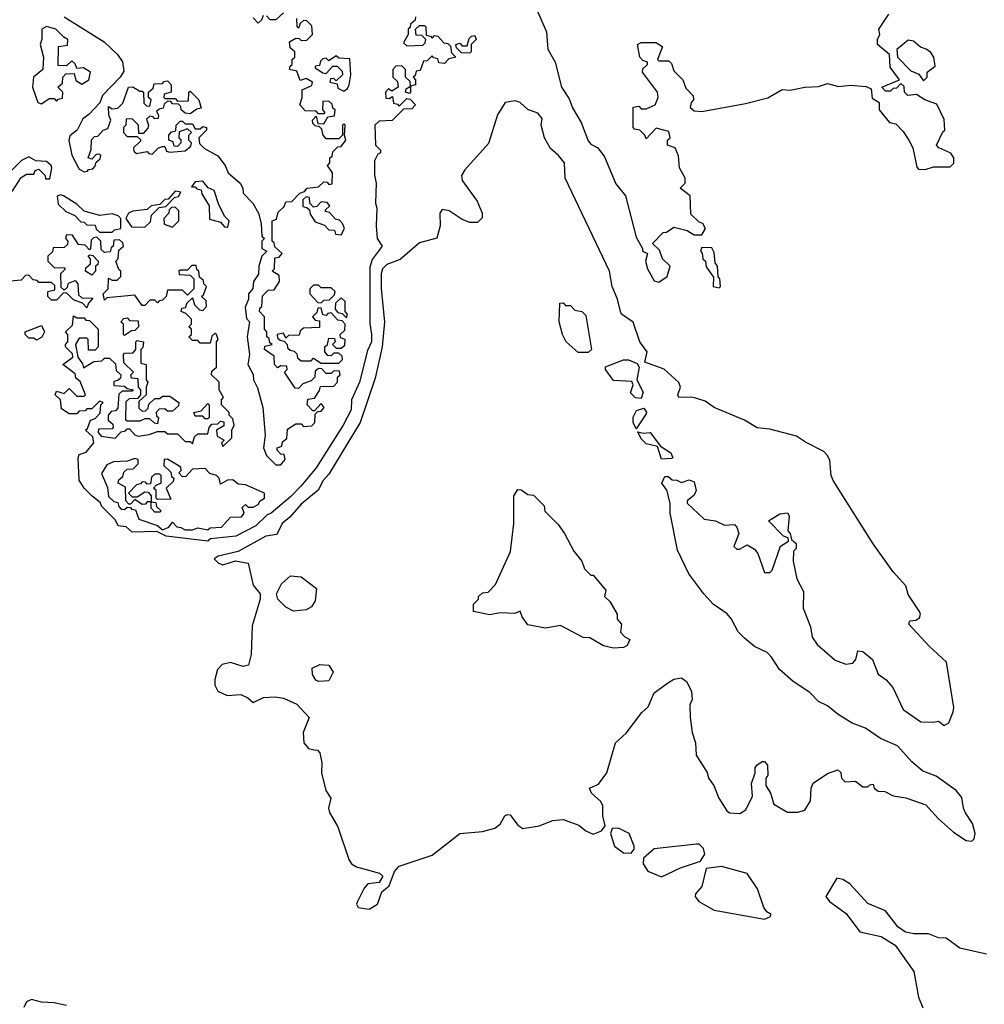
# Model space of a CAD drawing. Extents: x 2528705 to 2678277, y 911730 to 1023331.
# Tile 100 of 241: x 2587399 to 2591227, y 976607 to 980513. Entities that reach past the tile are written whole.
import ezdxf

# ---------------------------------------------------------------- set-up
doc = ezdxf.new("R2010")
doc.units = 0

msp = doc.modelspace()

# ---------------------------------------------------------------- linework, layer by layer
at = {"layer": '0CON20XD'}
for points in [[(2589435.8, 980585.8), (2589488.7, 980465), (2589495, 980396), (2589524.1, 980344.1), (2589548.8, 980245), (2589579.5, 980199.5), (2589593, 980163), (2589626.7, 980105), (2589655, 980032.5), (2589665, 980020), (2589692.5, 980005), (2589718.8, 979968.8), (2589765, 979862.5), (2589803.3, 979815), (2589845, 979650), (2589870, 979605), (2589870, 979595), (2589890, 979585), (2589882.5, 979555), (2589890, 979525), (2589917, 979477), (2589935, 979472.5)], [(2587575.6, 980525), (2587734, 980425), (2587786.2, 980375), (2587806.1, 980346.1), (2587811.7, 980308.3), (2587796.7, 980285), (2587727, 980213), (2587716.4, 980183.6), (2587673.3, 980136.7), (2587649.5, 980120.5), (2587626.2, 980075), (2587597.1, 980052.9), (2587593.4, 980033.4), (2587605.8, 979975.8), (2587635, 979920), (2587655, 979910), (2587668.3, 979911.7), (2587671.7, 979918.3), (2587688.3, 979921.7), (2587698.3, 979931.7), (2587701.7, 979948.3), (2587718.3, 979961.7), (2587720, 979975), (2587715, 979980), (2587701.7, 979978.3), (2587685, 979960), (2587670, 979965), (2587681.7, 979998.3), (2587683.6, 980036.4), (2587695, 980050), (2587708.3, 980051.7), (2587730, 980075), (2587748.3, 980081.7), (2587760, 980115), (2587752.5, 980135), (2587751.7, 980168.3), (2587765, 980160), (2587788.3, 980161.7), (2587808.3, 980181.7), (2587830, 980245), (2587847, 980247), (2587875, 980230), (2587885, 980230), (2587890, 980225), (2587891.7, 980181.7), (2587901.7, 980171.7), (2587915, 980170), (2587920, 980195), (2587910, 980205), (2587910, 980225), (2587928.3, 980241.7), (2587931.7, 980258.3), (2587965, 980260), (2587971.7, 980268.3), (2587985, 980270), (2588000, 980255), (2588000, 980225), (2587971.7, 980218.3), (2587970, 980205), (2587975, 980200), (2588015, 980200), (2588025, 980190), (2588068.3, 980191.7), (2588070, 980225), (2588075, 980230), (2588110, 980195), (2588118.3, 980161.7), (2588101.7, 980158.3), (2588075, 980140), (2588055, 980142.5), (2588040, 980155), (2588038.3, 980168.3), (2588028.3, 980178.3), (2588005, 980180), (2587998.3, 980188.3), (2587985, 980190), (2587971.7, 980178.3), (2587968.3, 980161.7), (2587951.7, 980158.3), (2587941.7, 980148.3), (2587950, 980135), (2587948.3, 980121.7), (2587935, 980120), (2587928.3, 980128.3), (2587915, 980130), (2587901.7, 980118.3), (2587910, 980095), (2587907, 980083), (2587888.3, 980061.7), (2587871.7, 980061.7), (2587870, 980095), (2587845, 980120), (2587821.7, 980118.3), (2587820, 980095), (2587810, 980085), (2587810, 980065), (2587825, 980050), (2587865, 980050), (2587878.3, 980038.3), (2587878.3, 980031.7), (2587850, 980005), (2587851.7, 979991.7), (2587861.7, 979981.7), (2587905, 979990), (2587911.7, 979981.7), (2587925, 979980), (2587950, 980005), (2587965, 980010), (2587975, 980010), (2587981.7, 979991.7), (2587995, 979987.5), (2588055, 979993.3), (2588078.3, 980011.7), (2588080, 980025), (2588070, 980035), (2588070, 980055), (2588080, 980065), (2588065, 980080), (2588031.7, 980068.3), (2588030, 980045), (2588037.5, 980037.5), (2588037.5, 980025), (2588025, 980010), (2588011.7, 980011.7), (2588008.3, 980028.3), (2587990, 980035), (2587990, 980055), (2588001.7, 980068.3), (2588018.3, 980071.7), (2588020, 980095), (2588035, 980110), (2588045, 980110), (2588055, 980100), (2588085, 980100), (2588095, 980080), (2588115, 980080), (2588125, 980090), (2588140, 980085), (2588140, 980075), (2588110, 980045), (2588111.7, 980021.7), (2588131.7, 980001.7), (2588185, 979973.3), (2588213.8, 979935), (2588225.6, 979905.6), (2588273.8, 979865), (2588284, 979845), (2588285.8, 979825), (2588323.8, 979785), (2588345.8, 979745), (2588357.5, 979705), (2588360, 979655), (2588370, 979645), (2588360, 979635), (2588360, 979605), (2588380, 979595), (2588360, 979575), (2588347.5, 979535), (2588346.4, 979503.6), (2588326.7, 979475), (2588323.8, 979446.2), (2588306.2, 979425), (2588306.1, 979403.9), (2588293, 979373), (2588298.3, 979328.3), (2588310, 979315), (2588301.2, 979255), (2588310, 979185), (2588304, 979145), (2588325.8, 979105.8), (2588326.2, 979085), (2588342.3, 979052.3), (2588363.3, 978975), (2588372.5, 978865), (2588366.7, 978815), (2588377.5, 978785), (2588415, 978746.7), (2588435, 978747.5), (2588451.7, 978768.3), (2588448.3, 978788.3), (2588435, 978790), (2588420, 978805), (2588420, 978815), (2588438.3, 978821.7), (2588441.7, 978838.3), (2588458.3, 978851.7), (2588461.7, 978888.3), (2588495, 978910), (2588515, 978910), (2588525, 978900), (2588558.3, 978901.7), (2588570, 978915), (2588571.7, 978948.3), (2588581.7, 978958.3), (2588595, 978960), (2588607.5, 978975), (2588595, 978990), (2588568.3, 978961.7), (2588561.7, 978961.7), (2588540, 978985), (2588541.7, 979008.3), (2588568.3, 979011.7), (2588588.3, 979041.7), (2588591.7, 979058.3), (2588645, 979060), (2588660, 979075), (2588660, 979095), (2588670, 979105), (2588668.3, 979118.3), (2588645, 979120), (2588635, 979110), (2588615, 979110), (2588598.3, 979128.3), (2588585, 979130), (2588571.7, 979118.3), (2588570, 979095), (2588555, 979080), (2588521.7, 979068.3), (2588505, 979050), (2588491.7, 979051.7), (2588450, 979115), (2588460, 979125), (2588458.3, 979138.3), (2588435, 979140), (2588421.7, 979131.7), (2588410, 979145), (2588408.3, 979178.3), (2588370, 979205), (2588371.7, 979218.3), (2588400, 979225), (2588391.7, 979231.7), (2588388.3, 979248.3), (2588380, 979255), (2588380, 979275), (2588370, 979285), (2588370, 979335), (2588350, 979355), (2588351.7, 979368.3), (2588360, 979375), (2588361.7, 979418.3), (2588385, 979440), (2588408.3, 979441.7), (2588430, 979475), (2588428.3, 979498.3), (2588400, 979515), (2588410, 979525), (2588411.7, 979568.3), (2588428.3, 979571.7), (2588440, 979585), (2588411.7, 979611.7), (2588408.3, 979628.3), (2588400, 979635), (2588400, 979715), (2588418.3, 979721.7), (2588425, 979750), (2588448.3, 979771.7), (2588455, 979790), (2588478.3, 979791.7), (2588510, 979825), (2588528.3, 979831.7), (2588540, 979845), (2588585, 979850), (2588605, 979870), (2588618.3, 979868.3), (2588625, 979860), (2588638.3, 979861.7), (2588640, 979905), (2588620, 979935), (2588630, 979945), (2588630, 979965), (2588638.3, 979971.7), (2588641.7, 979988.3), (2588661.7, 980008.3), (2588675, 980010), (2588692.5, 980035), (2588687.5, 980055), (2588690, 980095), (2588685, 980100), (2588680, 980095), (2588680, 980055), (2588665, 980040), (2588615, 980040), (2588602.5, 980055), (2588598.3, 980078.3), (2588588.3, 980088.3), (2588571.7, 980091.7), (2588561.7, 980101.7), (2588560, 980115), (2588575, 980130), (2588581.7, 980101.7), (2588605, 980100), (2588621.7, 980128.3), (2588648.3, 980131.7), (2588650, 980155), (2588641.7, 980161.7), (2588638.3, 980178.3), (2588625, 980190), (2588601.7, 980188.3), (2588600, 980155), (2588610, 980145), (2588605, 980140), (2588585, 980140), (2588575, 980150), (2588531.7, 980151.7), (2588510, 980175), (2588520, 980205), (2588520, 980235), (2588558.3, 980251.7), (2588560, 980265), (2588535, 980280), (2588511.7, 980271.7), (2588498.3, 980308.3), (2588470, 980315), (2588471.7, 980328.3), (2588480, 980335), (2588480, 980355), (2588490, 980365), (2588490, 980385), (2588471.7, 980401.7), (2588470, 980425), (2588495, 980440), (2588508.3, 980438.3), (2588515, 980430), (2588538.3, 980431.7), (2588560, 980455), (2588558.3, 980488.3), (2588538.3, 980508.3), (2588525, 980510), (2588511.7, 980498.3), (2588505, 980480), (2588500, 980485), (2588498.3, 980518.3)], [(2588970, 980525), (2588968.3, 980511.7), (2588950, 980495), (2588948.3, 980481.7), (2588940, 980475), (2588940, 980455), (2588921.7, 980421.7), (2588935, 980410), (2588998.3, 980411.7), (2589008.3, 980421.7), (2589010, 980435), (2588995, 980450), (2588971.7, 980451.7), (2588970, 980475), (2588985, 980490), (2589005, 980490), (2589010, 980485), (2589011.7, 980451.7), (2589028.3, 980448.3), (2589035, 980440), (2589045, 980450), (2589058.3, 980448.3), (2589081.7, 980421.7), (2589098.3, 980418.3), (2589108.3, 980408.3), (2589111.7, 980381.7), (2589130, 980365), (2589101.7, 980358.3), (2589085, 980340), (2589061.7, 980341.7), (2589058.3, 980358.3), (2589041.7, 980361.7), (2589035, 980370), (2589015, 980350), (2589001.7, 980348.3), (2588988.3, 980311.7), (2588971.7, 980308.3), (2588968.3, 980291.7), (2588960, 980285), (2588970, 980275), (2588970, 980255), (2588950, 980250), (2588950, 980225), (2588945, 980220), (2588930, 980225), (2588931.7, 980238.3), (2588950, 980250), (2588948.3, 980268.3), (2588930, 980285), (2588930, 980315), (2588915, 980330), (2588891.7, 980328.3), (2588880, 980315), (2588880, 980285), (2588898.3, 980268.3), (2588900, 980245), (2588875, 980230), (2588861.7, 980238.3), (2588850, 980225), (2588851.7, 980201.7), (2588865, 980200), (2588878.3, 980208.3), (2588881.7, 980181.7), (2588898.3, 980178.3), (2588905, 980170), (2588935, 980200), (2588948.3, 980198.3), (2588970, 980175), (2588955, 980160), (2588921.7, 980158.3), (2588877, 980113), (2588825, 980110), (2588807.5, 980095), (2588810, 980015), (2588830, 979995), (2588830, 979985), (2588820, 979980), (2588807, 979953), (2588807, 979897), (2588813.3, 979865), (2588811.2, 979785), (2588816.2, 979765), (2588813.3, 979695), (2588817.5, 979645), (2588837.5, 979615), (2588797.6, 979562.4), (2588788.1, 979531.9), (2588788.5, 979308.5), (2588794.4, 979264.4), (2588795.2, 979235), (2588778.9, 979201.1), (2588747.1, 979075), (2588715.3, 979004.7), (2588714.3, 978965), (2588681.9, 978905), (2588575, 978736), (2588515, 978664.5), (2588475, 978622.2), (2588396, 978555), (2588380.8, 978549.2), (2588336.2, 978505), (2588256.7, 978465), (2588156.4, 978453.6), (2588145, 978444.6), (2587980, 978465), (2587943, 978483), (2587845, 978480), (2587821.7, 978501.7), (2587790, 978505), (2587778.3, 978528.3), (2587725, 978582.5), (2587718.3, 978598.3), (2587686.7, 978623.3)], [(2588365, 980530), (2588358.3, 980511.7), (2588345, 980500), (2588325, 980520)], [(2588445, 980540), (2588415, 980512.5), (2588393, 980513), (2588378.3, 980528.3)], [(2589935, 979472.5), (2589967.5, 979495), (2589980, 979535), (2589950, 979565), (2589938.3, 979598.3), (2589910, 979625), (2589951.7, 979668.3), (2589965, 979670), (2589995, 979690), (2590047, 979677), (2590075, 979660), (2590105, 979660), (2590120, 979685), (2590110, 979705), (2590095, 979710), (2590061.7, 979741.7), (2590060, 979815), (2590020, 979845), (2590040, 979865), (2590040, 979885), (2590017.5, 979925), (2590013, 979973), (2590000, 980005), (2589970, 980015), (2589970, 980035), (2589980, 980045), (2589975, 980070), (2589925, 980082.5), (2589885, 980040), (2589880, 980055), (2589860, 980075), (2589838.3, 980078.3), (2589832.5, 980085), (2589833.6, 980166.4), (2589855, 980170), (2589865, 980160), (2589885, 980160), (2589920, 980175), (2589932.5, 980205), (2589930, 980225), (2589870, 980305), (2589871.7, 980318.3), (2589890, 980335), (2589890, 980345), (2589871.7, 980351.7), (2589860, 980365), (2589850, 980415), (2589865, 980422.5), (2589925, 980422.5), (2589950, 980405), (2589930, 980355), (2589935, 980350), (2589975, 980350), (2589985, 980340), (2589995, 980310), (2590030, 980275), (2590041.7, 980241.7), (2590071.7, 980211.7), (2590072.5, 980195), (2590063.3, 980185), (2590060, 980165), (2590075, 980152), (2590105, 980148.6), (2590279.3, 980180.7), (2590367, 980203), (2590425, 980235.8), (2590455.8, 980234.2), (2590514.1, 980245.9), (2590568, 980248), (2590605, 980260), (2590647.7, 980247.7), (2590695, 980253.8), (2590758, 980248), (2590778.3, 980238.3), (2590781.7, 980201.7), (2590810, 980185), (2590810, 980155), (2590850, 980105), (2590875, 980100), (2590905, 980070), (2590927.5, 980035), (2590942.5, 980005), (2590958.3, 979928.3), (2590965, 979920), (2590991.7, 979918.3), (2591025, 979928.8), (2591090.5, 979929.5), (2591105.8, 979944.2), (2591106.2, 979965), (2591094.3, 979984.3), (2591046.7, 980005), (2591036.7, 980015), (2591061.7, 980068.3), (2591070, 980075), (2591067, 980117), (2591038.3, 980178.3), (2590990, 980195), (2590957, 980217), (2590923, 980213), (2590910, 980225), (2590908.3, 980248.3), (2590895, 980260), (2590878.3, 980241.7), (2590865, 980240), (2590855, 980230), (2590835, 980230), (2590820, 980245), (2590890, 980275), (2590852.5, 980325), (2590850, 980375), (2590803.3, 980415), (2590802.5, 980435), (2590812.5, 980455), (2590807.5, 980475), (2590847.5, 980535)], [(2587485, 980180), (2587515, 980200), (2587535, 980200), (2587545, 980190), (2587551.7, 980198.3), (2587568.3, 980201.7), (2587570, 980225), (2587550, 980245), (2587568.3, 980261.7), (2587570, 980285), (2587581.7, 980298.3), (2587615, 980300), (2587621.7, 980271.7), (2587645, 980257.5), (2587672.5, 980275), (2587680, 980305), (2587651.7, 980321.7), (2587625, 980320), (2587618.3, 980338.3), (2587605, 980350), (2587585, 980330), (2587551.7, 980331.7), (2587553, 980407), (2587588.3, 980411.7), (2587590, 980435), (2587573.6, 980443.6), (2587542.5, 980475), (2587505, 980486.2), (2587486.7, 980475), (2587486.4, 980436.4), (2587480, 980415), (2587492.5, 980365), (2587490, 980315), (2587453.3, 980285), (2587450, 980245), (2587470, 980185), (2587485, 980180)], [(2589185, 980380), (2589151.7, 980381.7), (2589131.7, 980401.7), (2589130, 980415), (2589145, 980420), (2589155, 980410), (2589175, 980410), (2589181.7, 980438.3), (2589191.7, 980448.3), (2589205, 980450), (2589210, 980435), (2589190, 980415), (2589190, 980385), (2589185, 980380)], [(2590985, 980270), (2591000, 980285), (2591000, 980305), (2591031.7, 980328.3), (2591026.7, 980365), (2591015, 980382.5), (2590996, 980396), (2590973.9, 980403.9), (2590945, 980427.5), (2590925, 980432.5), (2590880, 980395), (2590882.5, 980365), (2590935, 980310), (2590966.7, 980296.7), (2590985, 980270)], [(2588685, 980230), (2588699.5, 980240.5), (2588706.2, 980255), (2588712.5, 980295), (2588708.3, 980358.3), (2588665, 980360), (2588655, 980370), (2588625, 980350), (2588615, 980360), (2588601.7, 980358.3), (2588591.7, 980348.3), (2588588.3, 980331.7), (2588571.7, 980328.3), (2588571.7, 980321.7), (2588601.7, 980301.7), (2588615, 980300), (2588641.7, 980328.3), (2588658.3, 980328.3), (2588678.3, 980308.3), (2588680, 980295), (2588655, 980270), (2588645, 980280), (2588631.7, 980278.3), (2588630, 980265), (2588658.3, 980258.3), (2588661.7, 980241.7), (2588685, 980230)], [(2588785, 976984.8), (2588817.9, 977005), (2588836.1, 977053.9), (2588865, 977077.5), (2588886.4, 977133.6), (2588904.2, 977155.8), (2589035, 977199.2), (2589145.5, 977284.5), (2589235, 977292.5), (2589284.5, 977305.5), (2589305, 977322), (2589324.5, 977355.5), (2589335, 977360), (2589345, 977358.8), (2589375, 977318), (2589394.7, 977304.7), (2589460, 977315), (2589513.9, 977336.1), (2589555, 977340), (2589617.7, 977317.7), (2589645, 977295.7), (2589675, 977282.5), (2589707.5, 977295), (2589722.5, 977315), (2589713.3, 977355), (2589713.3, 977395), (2589705, 977412.5), (2589667.5, 977445), (2589660, 977465), (2589695, 977480), (2589728.8, 977525), (2589762.5, 977645), (2589805, 977682.5), (2589867.5, 977765), (2589892.3, 977787.7), (2589917, 977843), (2589968.8, 977881.2), (2589995, 977897.5), (2590025, 977902.5), (2590045, 977887.5), (2590065, 977850), (2590067, 977817), (2590057.5, 977795), (2590060, 977745), (2590067.5, 977685), (2590080, 977645), (2590083.8, 977595), (2590127, 977527), (2590132.5, 977505), (2590153.3, 977475), (2590173.3, 977425), (2590204.4, 977374.4), (2590215, 977366.7), (2590256.4, 977363.6), (2590280.7, 977379.3), (2590306.4, 977433.6), (2590303, 977483), (2590317.5, 977525), (2590317.5, 977545), (2590323.6, 977556.4), (2590345, 977570), (2590355, 977570), (2590366.4, 977556.4), (2590367.5, 977515), (2590360, 977505), (2590360, 977475), (2590377.5, 977445), (2590391.7, 977401.7), (2590445, 977370), (2590485, 977370), (2590515, 977377.5), (2590536.7, 977415), (2590540, 977465), (2590547.5, 977485), (2590605, 977522.5), (2590645, 977537.5), (2590657, 977527), (2590660, 977505), (2590675, 977490), (2590715, 977492.5), (2590745, 977470), (2590765, 977470), (2590771.7, 977478.3), (2590785, 977480), (2590790, 977465), (2590805, 977452.5), (2590831.7, 977451.7), (2590865, 977433.8), (2590915, 977426.7), (2590995, 977398.8), (2591045, 977343.3), (2591105, 977290), (2591155, 977256.7), (2591177.5, 977255), (2591185.9, 977264.1), (2591190, 977285), (2591180, 977325), (2591152.5, 977367.5), (2591144, 977385), (2591137.9, 977427.9), (2591115.6, 977455.6), (2591035, 977512), (2590982.5, 977532.5), (2590938.8, 977568.8), (2590882.3, 977632.3), (2590815, 977662), (2590755, 977703.3), (2590702.3, 977722.3), (2590646.4, 977756.4), (2590605, 977791.2), (2590568.3, 977808.3), (2590534.3, 977844.3), (2590467.7, 977887.7), (2590413.3, 977935), (2590382.5, 977985), (2590365, 978002.5), (2590315, 978026.7), (2590275, 978060), (2590250, 978085), (2590223.8, 978135), (2590205.7, 978155.7), (2590150, 978195), (2590113.3, 978235), (2590053.8, 978315), (2590008.8, 978408.8), (2589980, 978555), (2589980, 978595), (2589966.2, 978646.2), (2589947.5, 978675), (2589958.3, 978701.7), (2589971.7, 978701.7), (2589988.3, 978688.3), (2590007, 978687), (2590025, 978677.5), (2590055, 978687.5), (2590075, 978680), (2590083.3, 978645), (2590075, 978627.5), (2590047.5, 978605), (2590047.5, 978595), (2590115, 978532), (2590160, 978525), (2590195, 978507.5), (2590235, 978510), (2590245, 978500), (2590252.5, 978475), (2590233, 978423), (2590245, 978412.5), (2590255, 978412.5), (2590285, 978430), (2590315, 978412.5), (2590327.5, 978395), (2590355, 978320), (2590375, 978320), (2590385, 978330), (2590417.5, 978425), (2590450, 978445), (2590448.3, 978458.3), (2590430, 978465), (2590370, 978525), (2590415, 978552.5), (2590445, 978557.5), (2590452.5, 978545), (2590447.5, 978485), (2590456.7, 978475), (2590461.7, 978451.7), (2590480, 978435), (2590480, 978415), (2590470, 978405), (2590467.5, 978365), (2590483.3, 978295), (2590508.8, 978245), (2590508.3, 978178.3), (2590536.7, 978105), (2590544.1, 978064.1), (2590563.3, 978035), (2590635, 977972.5), (2590677, 977957), (2590705, 977960), (2590716.7, 977975), (2590725, 978010), (2590745, 978007.5), (2590782.5, 977975), (2590805, 977917.5), (2590837.5, 977895), (2590864.1, 977864.1), (2590905, 977776.2), (2590975, 977727.5), (2591023.3, 977726.7), (2591045, 977730), (2591067, 977713), (2591086.1, 977723.9), (2591103, 977767), (2591106.2, 977785), (2591076.7, 977965), (2591007.8, 978027.8), (2590926.7, 978115), (2590931.2, 978128.8), (2590955, 978131.2), (2590970, 978140), (2590973.3, 978155), (2590968.8, 978165), (2590925, 978232.5), (2590915, 978267.5), (2590865, 978323.3), (2590785, 978433.8), (2590626.2, 978685), (2590618.8, 978705), (2590614.1, 978764.1), (2590603.8, 978785), (2590589.7, 978799.7), (2590516.7, 978836.7), (2590481.7, 978861.7), (2590375, 978888.8), (2590325, 978894), (2590275, 978924), (2590154.3, 978974.3), (2590119.5, 978999.5), (2590081.7, 979011.7), (2590063.6, 979016.4), (2590013.8, 979013.8), (2590010, 979025), (2590021.2, 979055), (2590013.9, 979073.9), (2589956.6, 979126.6), (2589880, 979155), (2589888.8, 979195), (2589860, 979235), (2589833.6, 979313.6), (2589787.5, 979345), (2589782.5, 979355), (2589771.2, 979405), (2589750, 979455), (2589739.2, 979515), (2589563.8, 979885), (2589560, 979945), (2589537.5, 979975), (2589505, 980002.5), (2589481.2, 980045), (2589467.5, 980095), (2589471.7, 980121.7), (2589455, 980142.5), (2589415, 980157.5), (2589384.2, 980184.2), (2589365, 980191.4), (2589325, 980184.4), (2589295, 980135.6), (2589258.4, 980021.6), (2589165, 979917.7), (2589151.8, 979895), (2589154.1, 979875), (2589213.8, 979793.8), (2589234, 979745), (2589233.3, 979726.7), (2589215, 979708.8), (2589185, 979709.2), (2589155, 979720.6), (2589102.5, 979755), (2589075, 979760), (2589065.5, 979745), (2589067.6, 979695), (2589053.5, 979646.5), (2588985, 979628), (2588908.7, 979561.3), (2588855, 979541.7), (2588838.6, 979525), (2588833.2, 979505), (2588833.2, 979445), (2588846.1, 979315), (2588837.6, 979215), (2588809.4, 979090.6), (2588750, 978915), (2588625, 978710), (2588603.4, 978685), (2588583.4, 978646.6), (2588515, 978591.2), (2588470.4, 978539.6), (2588440.2, 978515), (2588419.5, 978470.5), (2588375, 978463.9), (2588265, 978403.1), (2588186.2, 978385), (2588170, 978375), (2588187.7, 978357.7), (2588205, 978350.8), (2588255, 978366.2), (2588305, 978356.7), (2588325, 978270), (2588352.5, 978235), (2588352.5, 978215), (2588321.7, 978108.3), (2588316.7, 977995), (2588307, 977953), (2588285, 977947.5), (2588235, 977963.3), (2588202.5, 977955), (2588183.3, 977935), (2588173.6, 977896.4), (2588173.6, 977873.6), (2588185, 977850), (2588221.7, 977831.7), (2588276.4, 977836.4), (2588303.6, 977823.6), (2588325, 977804), (2588365.6, 977824.4), (2588412.7, 977827.3), (2588445, 977821.4), (2588498.3, 977798.3), (2588547.5, 977745), (2588523.9, 977686.1), (2588526.7, 977645), (2588545, 977622.5), (2588567, 977617), (2588580, 977615), (2588590, 977605), (2588597.5, 977565), (2588596.7, 977525), (2588613.8, 977455), (2588633.3, 977425), (2588624, 977385), (2588627.7, 977367.7), (2588660.8, 977310.8), (2588705, 977181.2), (2588716, 977165), (2588735, 977152.9), (2588827, 977127), (2588840, 977115), (2588825, 977090), (2588780, 977085), (2588765, 977067.5), (2588738.9, 977015), (2588735.6, 977005), (2588741.4, 976991.4), (2588785, 976984.8)], [(2587368.3, 979831.7), (2587405, 979887.5), (2587425, 979900), (2587455, 979900), (2587460, 979915), (2587475, 979920), (2587500, 979895), (2587501.7, 979881.7), (2587518.3, 979881.7), (2587526.2, 979925), (2587523.8, 979935), (2587505, 979951.2), (2587463, 979953), (2587435, 979968.8), (2587405.8, 979954.2), (2587365, 979913.3)], [(2588225, 979690), (2588230, 979715), (2588213, 979733), (2588189.3, 979779.3), (2588170, 979835), (2588146.7, 979846.7), (2588125, 979872.5), (2588095, 979870), (2588080, 979850), (2588095, 979850), (2588101.7, 979841.7), (2588118.3, 979838.3), (2588121.7, 979821.7), (2588150, 979775), (2588151.7, 979721.7), (2588195, 979710), (2588211.7, 979691.7), (2588225, 979690)], [(2587765, 979670), (2587775, 979680), (2587800, 979685), (2587800, 979725), (2587790, 979735), (2587765, 979743.3), (2587717, 979737), (2587655, 979753.3), (2587625, 979781.2), (2587572.5, 979815), (2587561.2, 979818.8), (2587547.5, 979812.5), (2587551.7, 979781.7), (2587581.7, 979751.7), (2587617, 979737), (2587641.7, 979711.7), (2587655, 979710), (2587665, 979700), (2587698.3, 979698.3), (2587701.7, 979681.7), (2587715, 979670), (2587765, 979670)], [(2587895, 979690), (2587918.3, 979711.7), (2587921.7, 979738.3), (2587951.7, 979768.3), (2587978.3, 979771.7), (2588012.5, 979807.5), (2588028.3, 979811.7), (2588038.3, 979828.3), (2588015, 979832.5), (2587988.3, 979801.7), (2587975, 979800), (2587955, 979780), (2587920, 979775), (2587905, 979760), (2587847, 979753), (2587830, 979745), (2587820, 979725), (2587841.7, 979691.7), (2587895, 979690)], [(2588675, 979660), (2588687.5, 979685), (2588680, 979705), (2588668.3, 979718.3), (2588651.7, 979721.7), (2588628.3, 979748.3), (2588611.7, 979751.7), (2588611.7, 979758.3), (2588630, 979775), (2588618.3, 979788.3), (2588595, 979790), (2588578.3, 979771.7), (2588565, 979770), (2588550, 979785), (2588548.3, 979808.3), (2588535, 979810), (2588521.7, 979798.3), (2588521.7, 979771.7), (2588538.3, 979768.3), (2588548.3, 979758.3), (2588551.7, 979741.7), (2588571.7, 979711.7), (2588608.3, 979698.3), (2588625, 979680), (2588648.3, 979678.3), (2588651.7, 979661.7), (2588675, 979660)], [(2588005, 979690), (2588030, 979715), (2588030, 979755), (2588015, 979770), (2588001.7, 979768.3), (2587991.7, 979758.3), (2587990, 979745), (2587970, 979725), (2587971.7, 979701.7), (2588005, 979690)], [(2587686.7, 978623.3), (2587654.5, 978655), (2587635, 978686.7), (2587630.6, 978775), (2587635, 978788.8), (2587661.9, 978798.1), (2587693.3, 978835), (2587688.3, 978858.3), (2587660, 978885), (2587668.3, 978891.7), (2587680, 978925), (2587698.3, 978931.7), (2587718.3, 978951.7), (2587720, 978985), (2587730, 978995), (2587715, 979000), (2587685, 978970), (2587665, 978970), (2587658.3, 978961.7), (2587635, 978960), (2587625, 978950), (2587595, 978950), (2587565, 978970), (2587560, 979005), (2587540, 979025), (2587545, 979040), (2587575, 979030), (2587595, 979050), (2587625, 979020), (2587655, 979020), (2587660, 979025), (2587638.3, 979078.3), (2587621.7, 979091.7), (2587618.3, 979108.3), (2587570, 979145), (2587610, 979175), (2587608.3, 979188.3), (2587580, 979215), (2587580, 979225), (2587590, 979235), (2587590, 979265), (2587580, 979275), (2587608.3, 979301.7), (2587611.7, 979338.3), (2587625, 979330), (2587655, 979330), (2587661.7, 979321.7), (2587675, 979320), (2587710, 979285), (2587710, 979215), (2587698.3, 979201.7), (2587671.7, 979201.7), (2587670, 979245), (2587665, 979250), (2587635, 979250), (2587620, 979225), (2587630, 979175), (2587648.3, 979148.3), (2587651.7, 979131.7), (2587693, 979157), (2587725, 979160), (2587735, 979170), (2587755, 979170), (2587778.3, 979148.3), (2587781.7, 979121.7), (2587800, 979105), (2587798.3, 979091.7), (2587788.3, 979081.7), (2587771.7, 979078.3), (2587771.7, 979061.7), (2587815, 979060), (2587825, 979050), (2587850, 979045), (2587845, 979040), (2587805, 979040), (2587791.7, 979028.3), (2587788.3, 978971.7), (2587778.3, 978961.7), (2587761.7, 978958.3), (2587750, 978945), (2587750, 978925), (2587768.3, 978908.3), (2587770, 978895), (2587765, 978890), (2587711.7, 978888.3), (2587710, 978875), (2587721.7, 978861.7), (2587777, 978853), (2587801.7, 978878.3), (2587818.3, 978881.7), (2587825, 978890), (2587835, 978890), (2587856.1, 978866.1), (2587868.3, 978861.7), (2587913, 978867), (2587945, 978880), (2587975, 978880), (2587985, 978870), (2588025, 978870), (2588055, 978840), (2588075, 978840), (2588085, 978830), (2588091.7, 978858.3), (2588105, 978870), (2588145, 978870), (2588150, 978895), (2588161.7, 978908.3), (2588185, 978910), (2588195, 978920), (2588208.3, 978918.3), (2588208.3, 978901.7), (2588180, 978885), (2588181.7, 978861.7), (2588210, 978845), (2588200, 978835), (2588205, 978820), (2588240, 978855), (2588240, 978885), (2588250, 978905), (2588245, 978930), (2588230, 978945), (2588230, 978955), (2588200, 978985), (2588200, 979005), (2588207.5, 979015), (2588190, 979045), (2588190, 979075), (2588160, 979105), (2588161.7, 979118.3), (2588180, 979135), (2588180, 979235), (2588186.7, 979245), (2588180, 979265), (2588175, 979270), (2588161.7, 979258.3), (2588155, 979230), (2588115, 979230), (2588105, 979240), (2588085, 979240), (2588070, 979255), (2588080, 979265), (2588080, 979285), (2588070, 979295), (2588080, 979305), (2588080, 979325), (2588058.3, 979348.3), (2588040, 979355), (2588041.7, 979368.3), (2588058.3, 979371.7), (2588061.7, 979388.3), (2588085, 979410), (2588091.7, 979381.7), (2588111.7, 979361.7), (2588125, 979360), (2588140, 979375), (2588138.3, 979398.3), (2588120, 979415), (2588128.3, 979421.7), (2588140, 979455), (2588130, 979465), (2588128.3, 979478.3), (2588111.7, 979491.7), (2588110, 979515), (2588101.7, 979521.7), (2588098.3, 979538.3), (2588081.7, 979538.3), (2588065, 979520), (2588035, 979520), (2588030, 979515), (2588031.7, 979501.7), (2588075, 979500), (2588090, 979485), (2588090, 979445), (2588065, 979420), (2588045, 979440), (2587985, 979440), (2587980, 979415), (2587965, 979400), (2587951.7, 979398.3), (2587945, 979390), (2587935, 979400), (2587915, 979400), (2587895, 979380), (2587885, 979380), (2587855, 979420), (2587745, 979410), (2587735, 979400), (2587730, 979425), (2587750, 979445), (2587751.7, 979488.3), (2587765, 979480), (2587785, 979480), (2587800, 979495), (2587800, 979515), (2587791.7, 979521.7), (2587780, 979555), (2587790, 979565), (2587791.7, 979598.3), (2587810, 979615), (2587808.3, 979628.3), (2587795, 979640), (2587771.7, 979638.3), (2587770, 979615), (2587761.7, 979608.3), (2587758.3, 979591.7), (2587735, 979590), (2587721.7, 979601.7), (2587720, 979635), (2587705, 979650), (2587691.7, 979648.3), (2587681.7, 979638.3), (2587680, 979605), (2587675, 979600), (2587658.3, 979618.3), (2587631.7, 979621.7), (2587608.3, 979658.3), (2587585, 979660), (2587580, 979645), (2587590, 979635), (2587588.3, 979621.7), (2587575, 979610), (2587531.7, 979608.3), (2587528.3, 979591.7), (2587510, 979575), (2587510, 979555), (2587535, 979530), (2587578.3, 979528.3), (2587578.3, 979521.7), (2587560, 979505), (2587561.7, 979451.7), (2587575, 979440), (2587588.3, 979451.7), (2587591.7, 979468.3), (2587618.3, 979478.3), (2587630, 979465), (2587631.7, 979421.7), (2587645, 979410), (2587688.3, 979408.3), (2587671.7, 979388.3), (2587665, 979370), (2587648.3, 979388.3), (2587611.7, 979401.7), (2587585, 979430), (2587571.7, 979428.3), (2587545, 979400), (2587525, 979400), (2587510, 979415), (2587510, 979435), (2587538.3, 979441.7), (2587538.3, 979458.3), (2587525, 979470), (2587475, 979470), (2587468.3, 979478.3), (2587451.7, 979481.7), (2587435, 979500), (2587421.7, 979498.3), (2587405, 979480), (2587333.9, 979473.9)], [(2590175, 979450), (2590180, 979455), (2590177.5, 979485), (2590170, 979495), (2590167.5, 979535), (2590158.3, 979548.3), (2590155, 979590), (2590145, 979607.5), (2590105, 979610), (2590100, 979595), (2590107.5, 979587.5), (2590110, 979565), (2590120, 979555), (2590123, 979533), (2590151.7, 979491.7), (2590150, 979455), (2590175, 979450)], [(2587685, 979500), (2587660, 979515), (2587661.7, 979528.3), (2587680, 979545), (2587680, 979565), (2587670, 979575), (2587675, 979580), (2587688.3, 979578.3), (2587710, 979555), (2587708.3, 979541.7), (2587700, 979535), (2587700, 979515), (2587685, 979500)], [(2588595, 979390), (2588605, 979400), (2588628.3, 979401.7), (2588648.3, 979421.7), (2588650, 979435), (2588635, 979450), (2588595, 979450), (2588585, 979460), (2588565, 979460), (2588550, 979445), (2588550, 979425), (2588581.7, 979391.7), (2588595, 979390)], [(2588695, 979330), (2588700, 979345), (2588690, 979355), (2588690, 979395), (2588675, 979410), (2588651.7, 979388.3), (2588650, 979365), (2588661.7, 979351.7), (2588678.3, 979348.3), (2588695, 979330)], [(2589655, 979192.5), (2589615, 979193.3), (2589567.5, 979235), (2589552.5, 979265), (2589540, 979315), (2589541.7, 979388.3), (2589555, 979390), (2589565, 979380), (2589585, 979380), (2589601.2, 979361.2), (2589630, 979355), (2589645, 979340), (2589667.5, 979205), (2589655, 979192.5)], [(2588665, 979150), (2588680, 979165), (2588678.3, 979178.3), (2588665, 979190), (2588645, 979190), (2588635, 979180), (2588621.7, 979181.7), (2588610, 979195), (2588610, 979215), (2588620, 979225), (2588625, 979250), (2588648.3, 979248.3), (2588650, 979235), (2588640, 979225), (2588655, 979210), (2588675, 979210), (2588688.3, 979221.7), (2588690, 979245), (2588671.7, 979251.7), (2588670, 979265), (2588688.3, 979281.7), (2588690, 979305), (2588678.3, 979318.3), (2588661.7, 979321.7), (2588635, 979350), (2588621.7, 979348.3), (2588615, 979340), (2588601.7, 979341.7), (2588595, 979370), (2588581.7, 979368.3), (2588578.3, 979351.7), (2588560, 979335), (2588571.7, 979321.7), (2588588.3, 979318.3), (2588588.3, 979291.7), (2588525, 979290), (2588511.7, 979278.3), (2588508.3, 979261.7), (2588465, 979260), (2588455, 979250), (2588445, 979270), (2588420, 979265), (2588421.7, 979251.7), (2588431.7, 979241.7), (2588448.3, 979238.3), (2588460, 979225), (2588461.7, 979211.7), (2588471.7, 979201.7), (2588488.3, 979198.3), (2588498.3, 979188.3), (2588501.7, 979171.7), (2588515, 979160), (2588555, 979160), (2588565, 979170), (2588595, 979150), (2588665, 979150)], [(2587465, 979242.5), (2587455, 979250), (2587435, 979250), (2587420, 979265), (2587420, 979275), (2587485, 979300), (2587497.5, 979275), (2587486.4, 979253.6), (2587465, 979242.5)], [(2587815, 979260), (2587810, 979265), (2587810, 979305), (2587800, 979315), (2587811.7, 979328.3), (2587825, 979330), (2587835, 979320), (2587868.3, 979318.3), (2587870, 979295), (2587855, 979280), (2587841.7, 979278.3), (2587815, 979260)], [(2587945, 978910), (2587933, 978913), (2587915, 978930), (2587895, 978930), (2587875, 978920), (2587825, 978920), (2587820, 978925), (2587821.7, 978998.3), (2587835, 979010), (2587868.3, 979011.7), (2587880, 979025), (2587880, 979045), (2587870, 979055), (2587868.3, 979088.3), (2587841.7, 979091.7), (2587840, 979105), (2587850, 979115), (2587811.7, 979151.7), (2587810, 979185), (2587815, 979190), (2587848.3, 979191.7), (2587860, 979205), (2587860, 979235), (2587865, 979240), (2587890, 979235), (2587887, 979213), (2587880, 979205), (2587880, 979150), (2587900, 979145), (2587900, 979085), (2587907.5, 979075), (2587900, 979055), (2587900, 979025), (2587871.7, 978998.3), (2587871.7, 978971.7), (2587885, 978960), (2587898.3, 978961.7), (2587908.3, 978971.7), (2587911.7, 978988.3), (2587935, 979010), (2587955, 979010), (2587965, 979020), (2587995, 979020), (2588030, 978995), (2588028.3, 978981.7), (2588005, 978960), (2587985, 978960), (2587975, 978970), (2587951.7, 978968.3), (2587940, 978955), (2587941.7, 978941.7), (2587950, 978935), (2587945, 978910)], [(2589865, 979010), (2589843, 979013), (2589823, 979033), (2589832.5, 979065), (2589828.3, 979078.3), (2589755, 979082.5), (2589723.3, 979125), (2589724, 979136), (2589795, 979163.8), (2589815, 979163.8), (2589849.3, 979149.3), (2589857.5, 979135), (2589847.5, 979085), (2589873.3, 979035), (2589865, 979010)], [(2588145, 978930), (2588135, 978930), (2588125, 978940), (2588095, 978940), (2588090, 978955), (2588118.3, 978961.7), (2588145, 978990), (2588150, 978985), (2588150, 978935), (2588145, 978930)], [(2589845, 978890), (2589832.5, 978915), (2589833, 978937), (2589847, 978963), (2589875, 978972.5), (2589886.7, 978956.7), (2589885, 978950), (2589845, 978890)], [(2589945, 978770), (2589930, 978820), (2589885, 978830), (2589865, 978850), (2589851.7, 978878.3), (2589872.5, 978872.5), (2589900, 978875), (2589941.7, 978821.7), (2589982.5, 978795), (2589990, 978775), (2589985, 978772.5), (2589945, 978770)], [(2588145, 978490), (2588155, 978497.5), (2588200, 978500), (2588235, 978540), (2588278.3, 978541.7), (2588290, 978555), (2588281.7, 978578.3), (2588295, 978590), (2588305, 978580), (2588325, 978580), (2588345, 978590), (2588352.5, 978605), (2588370, 978615), (2588370, 978635), (2588295, 978667.5), (2588265, 978670), (2588245, 978687.5), (2588223, 978687), (2588195, 978670), (2588190, 978695), (2588180, 978705), (2588153.3, 978713.3), (2588135, 978732.5), (2588085, 978730), (2588058.3, 978701.7), (2588045, 978700), (2588030, 978715), (2588040, 978725), (2588038.3, 978738.3), (2587985, 978770), (2587971.7, 978768.3), (2587970, 978745), (2587998.3, 978718.3), (2588001.7, 978701.7), (2588010, 978695), (2588008.3, 978681.7), (2587980, 978655), (2587998.3, 978611.7), (2587945, 978610), (2587940, 978615), (2587940, 978645), (2587930, 978655), (2587941.7, 978668.3), (2587960, 978675), (2587960, 978705), (2587955, 978710), (2587935, 978710), (2587921.7, 978698.3), (2587918.3, 978671.7), (2587905, 978670), (2587898.3, 978678.3), (2587885, 978680), (2587878.3, 978671.7), (2587861.7, 978668.3), (2587830, 978635), (2587845, 978620), (2587865, 978620), (2587895, 978640), (2587908.3, 978638.3), (2587920, 978625), (2587920, 978600), (2587938.3, 978598.3), (2587941.7, 978581.7), (2587960, 978565), (2587955, 978560), (2587935, 978560), (2587920, 978575), (2587920, 978600), (2587905, 978600), (2587898.3, 978591.7), (2587885, 978590), (2587855, 978610), (2587838.3, 978591.7), (2587831.7, 978591.7), (2587820, 978605), (2587818.3, 978658.3), (2587790, 978675), (2587791.7, 978688.3), (2587808.3, 978701.7), (2587811.7, 978718.3), (2587825, 978730), (2587848.3, 978731.7), (2587868.3, 978751.7), (2587868.3, 978768.3), (2587855, 978772.5), (2587825, 978762.5), (2587770.5, 978759.5), (2587745, 978747.5), (2587723.6, 978713.6), (2587747, 978657), (2587751.7, 978621.7), (2587771.7, 978601.7), (2587788.3, 978598.3), (2587791.7, 978581.7), (2587801.7, 978571.7), (2587815, 978570), (2587825, 978580), (2587838.3, 978578.3), (2587841.7, 978571.7), (2587858.3, 978568.3), (2587871.7, 978531.7), (2587945, 978506.7), (2587965, 978490), (2587990, 978500), (2588005, 978520), (2588021.7, 978501.7), (2588038.3, 978498.3), (2588055, 978490), (2588085, 978490), (2588105, 978497.5), (2588145, 978490)], [(2589755, 978020), (2589715, 978028.8), (2589661.7, 978061.7), (2589635, 978062.5), (2589545, 978110), (2589485, 978100), (2589415, 978112.5), (2589392.5, 978145), (2589385, 978167.5), (2589363, 978157), (2589305, 978160), (2589265, 978152.5), (2589200, 978165), (2589200, 978195), (2589220, 978215), (2589220, 978225), (2589235, 978240), (2589258.3, 978241.7), (2589287, 978273), (2589347, 978403), (2589360, 978515), (2589360, 978625), (2589375, 978650), (2589388.3, 978648.3), (2589415, 978630), (2589437, 978627), (2589480, 978585), (2589483, 978563), (2589535, 978510), (2589560, 978475), (2589597.5, 978405), (2589630, 978365), (2589640, 978335), (2589665, 978310), (2589675, 978310), (2589725, 978250), (2589720, 978225), (2589740, 978205), (2589770, 978155), (2589770, 978135), (2589787.5, 978115), (2589783, 978083), (2589800, 978065), (2589820, 978055), (2589809.3, 978030.7), (2589795, 978022.5), (2589755, 978020)], [(2588485, 978167.5), (2588455, 978182.5), (2588422.5, 978215), (2588417.5, 978235), (2588437.5, 978275), (2588473, 978307), (2588515, 978302.5), (2588577, 978257), (2588571.7, 978208.3), (2588556.4, 978183.6), (2588535, 978172.5), (2588485, 978167.5)], [(2588585, 977887.5), (2588573.6, 977893.6), (2588560, 977915), (2588559.5, 977940.5), (2588590, 977955), (2588625, 977953.3), (2588642.5, 977925), (2588625, 977890), (2588585, 977887.5)], [(2589825, 977207.5), (2589837, 977223), (2589837.5, 977235), (2589816.7, 977285), (2589775, 977306.7), (2589750, 977305), (2589743.3, 977285), (2589758.8, 977235), (2589795, 977208), (2589825, 977207.5)], [(2589945, 977112.9), (2590021.3, 977148.7), (2590100, 977175), (2590117, 977203), (2590112.5, 977225), (2590095, 977242.5), (2590085, 977242.5), (2589916.4, 977223.6), (2589873.6, 977186.4), (2589872.5, 977165), (2589891.2, 977135), (2589945, 977112.9)], [(2590355, 976944.6), (2590377.5, 976955), (2590380, 976965), (2590364, 976974), (2590351.7, 976991.7), (2590326.2, 977065), (2590285.9, 977125.9), (2590183.6, 977153.6), (2590123.3, 977146.7), (2590105.8, 977075), (2590080, 977045), (2590078.6, 977035), (2590093.3, 977015), (2590155, 976980.3), (2590355, 976944.6)], [(2591235, 976805.8), (2591130, 976830), (2591075, 976870), (2591045, 976870.8), (2591005, 976887.5), (2590946.4, 976886.4), (2590914.1, 976894.1), (2590884.1, 976914.1), (2590835, 976977.5), (2590765, 977006.7), (2590692.5, 977085), (2590665, 977102.5), (2590641.7, 977108.3), (2590597.5, 977035), (2590612.5, 977015), (2590678.1, 976968.1), (2590732.7, 976895), (2590816.9, 976876.9), (2590872.3, 976842.3), (2590947.1, 976737.1), (2590964.9, 976635.1), (2590982.7, 976592.7)], [(2587585, 976602.8), (2587535, 976613.8), (2587485.6, 976615.6), (2587445, 976626.9), (2587425, 976617.3), (2587414.7, 976595)]]:
    msp.add_lwpolyline(points, dxfattribs=at)

doc.saveas('drawing.dxf')
